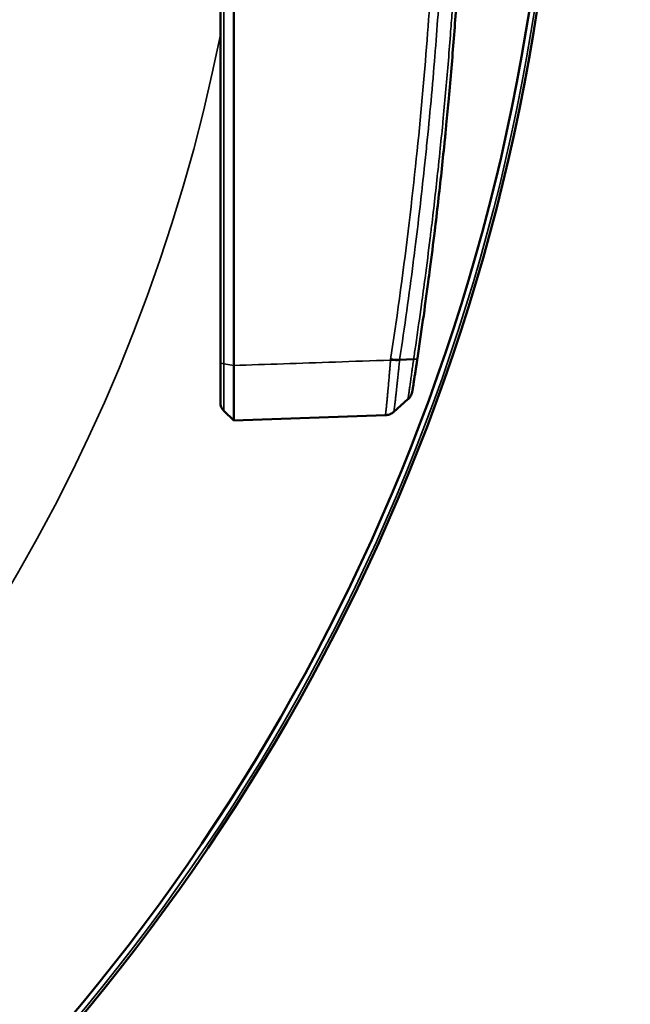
# Model space of a CAD drawing. Header units: millimetres. Extents: x 38 to 2514, y 38 to 1622.
# Tile 185 of 256: x 1143 to 1170, y 1271 to 1315. Entities that reach past the tile are written whole.
import ezdxf

# ---------------------------------------------------------------- set-up
doc = ezdxf.new("R2010")
doc.units = ezdxf.units.MM
doc.header["$LTSCALE"] = 7.692308
for name, color, linetype, lineweight in [('Dimension (ISO)', 7, 'Continuous', 25), ('Visible (ISO)', 7, 'Continuous', 50), ('Visible Narrow (ISO)', 7, 'Continuous', 35)]:
    doc.layers.add(name, color=color, linetype=linetype, lineweight=lineweight)
doc.styles.add('Note Text (ANSI)', font='tahoma.ttf')
doc.dimstyles.new('Default (ISO)', dxfattribs={"dimscale": 7.692308, "dimtxt": 1, "dimasz": 2.5, "dimexe": 3.175, "dimexo": 0, "dimgap": 0.762, "dimtad": 1, "dimrnd": 1e-08, "dimzin": 0, "dimdsep": 46, "dimtxsty": 'Note Text (ANSI)', "dimcen": 0.09, "dimdle": 10, "dimclrd": 1, "dimclre": 1, "dimclrt": 1, "dimazin": 0, "dimtfac": 3.5052, "dimtmove": 0, "dimatfit": 3, "dimfxl": 1, "dimtolj": 1, "dimtzin": 0, "dimlwd": -1, "dimlwe": -1, "dimarcsym": 0})

# ---------------------------------------------------------------- blocks, each defined once
blk = doc.blocks.new('*D12')
at = {"layer": 'Defpoints', "color": 0, "transparency": 16777216}
for p in [(1080.375, 1332.994), (1068.856, 1326.968)]:
    blk.add_point(p, dxfattribs=at)
at = {"layer": 'Dimension (ISO)', "color": 1, "transparency": 16777216}
for p, q in [((1097.416, 1341.906), (1312.118, 1454.205)), ((1068.856, 1326.968), (1080.375, 1332.994)), ((1051.815, 1318.055), (1034.774, 1309.143))]:
    blk.add_line(p, q, dxfattribs=at)
for points in [[(1095.93, 1344.747), (1098.901, 1339.066), (1080.375, 1332.994)], [(1050.33, 1320.896), (1053.301, 1315.215), (1068.856, 1326.968)]]:
    blk.add_solid(points, dxfattribs=at)
at = {"layer": 'Dimension (ISO)', "color": 1, "transparency": 16777216, "insert": (1200.171, 1413.624), "char_height": 7.69231, "attachment_point": 1, "rotation": 27.6114, "style": 'Note Text (ANSI)'}
blk.add_mtext('\\A1;∅13.00 mm [∅0.512 in]', dxfattribs=at)

msp = doc.modelspace()

# ---------------------------------------------------------------- linework, layer by layer
at = {"layer": 'Visible (ISO)'}
for p, q in [((1151.6154, 1300.0974), (1151.6154, 1321.2122)), ((1152.215, 1299.9531), (1152.215, 1320.9571)), ((1151.6154, 1298.2932), (1151.6154, 1300.0974)), ((1159.6029, 1300.2073), (1160.2255, 1300.2301)), ((1159.3454, 1297.8885), (1159.9747, 1298.4449)), ((1151.7681, 1297.9335), (1152.215, 1297.5019)), ((1152.215, 1297.5019), (1158.9683, 1297.7377))]:
    msp.add_line(p, q, dxfattribs=at)
for radius in [92.2022, 91.8592]:
    msp.add_circle((1074.6154, 1329.981), radius, dxfattribs=at)
msp.add_arc((1152.1154, 1298.2932), 0.5, 180, 226, dxfattribs=at)
for points, knots in [([(1160.3969, 1300.2743), (1160.4824, 1300.8437), (1160.5651, 1301.4112), (1160.6452, 1301.9776), (1160.7254, 1302.5449), (1160.803, 1303.111), (1160.8781, 1303.6767), (1160.9038, 1303.8705), (1160.9292, 1304.0642), (1160.9543, 1304.2579), (1161.0276, 1304.8231), (1161.0984, 1305.3881), (1161.1669, 1305.9538), (1161.1732, 1306.0058), (1161.1794, 1306.0577), (1161.1857, 1306.1096), (1161.2381, 1306.546), (1161.2892, 1306.9828), (1161.3387, 1307.4189), (1161.3883, 1307.8557), (1161.4363, 1308.2918), (1161.4828, 1308.7261), (1161.5294, 1309.1629), (1161.5745, 1309.5979), (1161.6178, 1310.0298), (1161.6401, 1310.2525), (1161.662, 1310.4744), (1161.6834, 1310.6954), (1161.7215, 1311.089), (1161.7582, 1311.4796), (1161.7933, 1311.8661), (1161.8348, 1312.3217), (1161.8741, 1312.7717), (1161.9114, 1313.2149), (1161.9493, 1313.6654), (1161.9851, 1314.109), (1162.0188, 1314.5442), (1162.0536, 1314.9942), (1162.0862, 1315.4353), (1162.1167, 1315.8662), (1162.1339, 1316.1089), (1162.1504, 1316.3484), (1162.1662, 1316.5843), (1162.1776, 1316.7536), (1162.1886, 1316.9211), (1162.1993, 1317.0867), (1162.2273, 1317.5198), (1162.253, 1317.9399), (1162.2768, 1318.3477), (1162.2806, 1318.4141), (1162.2845, 1318.4802), (1162.2882, 1318.546)], [0, 0, 0, 0, 0.07272407, 0.07272407, 0.07272407, 0.14557478, 0.14557478, 0.14557478, 0.1705261, 0.1705261, 0.1705261, 0.24331823, 0.24331823, 0.24331823, 0.25, 0.25, 0.25, 0.30612969, 0.30612969, 0.30612969, 0.36234362, 0.36234362, 0.36234362, 0.41888948, 0.41888948, 0.41888948, 0.4480483, 0.4480483, 0.4480483, 0.5, 0.5, 0.5, 0.56121879, 0.56121879, 0.56121879, 0.62344295, 0.62344295, 0.62344295, 0.68777135, 0.68777135, 0.68777135, 0.72400344, 0.72400344, 0.72400344, 0.75, 0.75, 0.75, 0.81798043, 0.81798043, 0.81798043, 0.82905483, 0.82905483, 0.82905483, 0.82905483]), ([(1152.215, 1297.5019), (1152.2159, 1297.5019), (1152.2175, 1297.5331), (1152.2197, 1297.66), (1152.2202, 1297.7588), (1152.2209, 1297.9771), (1152.2211, 1298.0796), (1152.2211, 1298.3101), (1152.221, 1298.4376), (1152.2202, 1298.7784), (1152.2197, 1299.0027), (1152.2175, 1299.4691), (1152.2159, 1299.7078), (1152.215, 1299.9531)], [0.000001, 0.000001, 0.000001, 0.000001, 0.07485014, 0.07485014, 0.15412675, 0.15412675, 0.20817444, 0.20817444, 0.26222314, 0.26222314, 0.34150081, 0.34150081, 0.41634888, 0.41634888, 0.41634888, 0.41634888]), ([(1159.6029, 1300.2073), (1159.5813, 1300.2065), (1159.5579, 1300.2056), (1159.5178, 1300.2047), (1159.5019, 1300.2045), (1159.4664, 1300.2046), (1159.4465, 1300.2051), (1159.4057, 1300.2065), (1159.3848, 1300.2075), (1159.3583, 1300.2092), (1159.353, 1300.2095), (1159.3089, 1300.2124), (1159.2692, 1300.2158), (1159.2196, 1300.2209), (1159.2101, 1300.2219), (1159.2005, 1300.223)], [0, 0, 0, 0, 0.20631838, 0.20631838, 0.33333333, 0.33333333, 0.48171145, 0.48171145, 0.63002587, 0.63002587, 0.66666667, 0.66666667, 0.935646, 0.935646, 1, 1, 1, 1]), ([(1160.1699, 1298.8009), (1160.1699, 1298.8006), (1160.1706, 1298.8051), (1160.1722, 1298.8151), (1160.1738, 1298.8251), (1160.1762, 1298.8405), (1160.1798, 1298.8632), (1160.1833, 1298.8858), (1160.188, 1298.9156), (1160.1939, 1298.9529), (1160.1997, 1298.9902), (1160.2068, 1299.035), (1160.2149, 1299.0869), (1160.223, 1299.1388), (1160.2322, 1299.1978), (1160.2421, 1299.2614), (1160.252, 1299.3249), (1160.2625, 1299.3931), (1160.2732, 1299.4622), (1160.2839, 1299.5314), (1160.2947, 1299.6016), (1160.3052, 1299.6703), (1160.3157, 1299.739), (1160.326, 1299.8061), (1160.336, 1299.8717), (1160.3459, 1299.9372), (1160.3556, 1300.0011), (1160.3657, 1300.0677), (1160.3758, 1300.1343), (1160.3862, 1300.2036), (1160.3969, 1300.2743)], [0, 0, 0, 0, 0.1, 0.1, 0.1, 0.2, 0.2, 0.2, 0.3, 0.3, 0.3, 0.4, 0.4, 0.4, 0.5, 0.5, 0.5, 0.6, 0.6, 0.6, 0.7, 0.7, 0.7, 0.8, 0.8, 0.8, 0.9, 0.9, 0.9, 1, 1, 1, 1]), ([(1160.1699, 1298.8009), (1160.1652, 1298.7711), (1160.1583, 1298.7416), (1160.1444, 1298.6978), (1160.139, 1298.6829), (1160.1216, 1298.6403), (1160.1082, 1298.6133), (1160.0846, 1298.5737), (1160.076, 1298.5604), (1160.0493, 1298.5228), (1160.03, 1298.4995), (1159.9981, 1298.4664), (1159.9866, 1298.4555), (1159.9748, 1298.445)], [0, 0, 0, 0, 0.21851867, 0.21851867, 0.33333333, 0.33333333, 0.55146109, 0.55146109, 0.66666667, 0.66666667, 0.88506681, 0.88506681, 0.9998069, 0.9998069, 0.9998069, 0.9998069]), ([(1158.9683, 1297.7377), (1158.9991, 1297.7388), (1159.0299, 1297.7423), (1159.075, 1297.7509), (1159.0897, 1297.7543), (1159.1333, 1297.7661), (1159.1618, 1297.7762), (1159.2038, 1297.7947), (1159.2181, 1297.8017), (1159.2586, 1297.8235), (1159.2841, 1297.8399), (1159.3208, 1297.8675), (1159.333, 1297.8775), (1159.3448, 1297.8879)], [0, 0, 0, 0, 0.22371653, 0.22371653, 0.33333333, 0.33333333, 0.5516559, 0.5516559, 0.66666667, 0.66666667, 0.88561581, 0.88561581, 1, 1, 1, 1])]:
    msp.add_open_spline(points, degree=3, knots=knots, dxfattribs=at)
at = {"layer": 'Visible Narrow (ISO)'}
for q in [(1151.7681, 1321.0963), (1152.215, 1299.9531)]:
    msp.add_line((1151.7681, 1300.0318), q, dxfattribs=at)
msp.add_circle((1074.6154, 1329.981), 92.0855, dxfattribs=at)
msp.add_arc((1074.6154, 1329.981), 78.5, 191.218697, 348.781303, dxfattribs=at)
for centre, major_axis, ratio, start_param, end_param in [((1152.1154, 1300.0974), (-0.5, 0), 0.1824446, 0.0000002, 0.8028518), ((1159.1766, 1300.3032), (0.5967, -0.0625), 0.1792577, 4.7662588, 5.5217484)]:
    msp.add_ellipse(centre, major_axis=major_axis, ratio=ratio, start_param=start_param, end_param=end_param, dxfattribs=at)
for points, knots in [([(1162.43, 1321.3715), (1162.4028, 1320.7411), (1162.3729, 1320.1157), (1162.3404, 1319.4961), (1162.3073, 1318.8672), (1162.2717, 1318.2444), (1162.2336, 1317.6287), (1162.1984, 1317.0595), (1162.1611, 1316.4964), (1162.1219, 1315.9402), (1162.0987, 1315.6099), (1162.0748, 1315.2821), (1162.0502, 1314.9563), (1162.0175, 1314.5216), (1161.9836, 1314.0904), (1161.9485, 1313.6616), (1161.9132, 1313.2305), (1161.8767, 1312.8019), (1161.8389, 1312.3747), (1161.801, 1311.9456), (1161.7618, 1311.518), (1161.7213, 1311.0906), (1161.7129, 1311.0024), (1161.7045, 1310.9143), (1161.696, 1310.8261), (1161.6556, 1310.4057), (1161.6138, 1309.9854), (1161.5705, 1309.5641), (1161.5489, 1309.3535), (1161.5269, 1309.1427), (1161.5046, 1308.9315), (1161.4601, 1308.511), (1161.4141, 1308.0889), (1161.3664, 1307.6641), (1161.3191, 1307.2432), (1161.2702, 1306.8197), (1161.2195, 1306.3923), (1161.1928, 1306.1679), (1161.1656, 1305.9425), (1161.1379, 1305.7158), (1161.0651, 1305.1197), (1160.9885, 1304.5153), (1160.908, 1303.9036), (1160.8573, 1303.5175), (1160.8049, 1303.1286), (1160.7511, 1302.7369), (1160.6679, 1302.1317), (1160.581, 1301.5202), (1160.4903, 1300.9032), (1160.4596, 1300.6942), (1160.4284, 1300.4845), (1160.3969, 1300.2743)], [0.00000004, 0.00000004, 0.00000004, 0.00000004, 0.08465358, 0.08465358, 0.08465358, 0.17057263, 0.17057263, 0.17057263, 0.25, 0.25, 0.25, 0.29715534, 0.29715534, 0.29715534, 0.36007137, 0.36007137, 0.36007137, 0.42333727, 0.42333727, 0.42333727, 0.48688902, 0.48688902, 0.48688902, 0.5, 0.5, 0.5, 0.56253466, 0.56253466, 0.56253466, 0.59378438, 0.59378438, 0.59378438, 0.65599425, 0.65599425, 0.65599425, 0.71763298, 0.71763298, 0.71763298, 0.75, 0.75, 0.75, 0.83513049, 0.83513049, 0.83513049, 0.8888586, 0.8888586, 0.8888586, 0.97187698, 0.97187698, 0.97187698, 1, 1, 1, 1]), ([(1159.2005, 1300.223), (1159.5206, 1302.3358), (1159.7926, 1304.3629), (1160.0256, 1306.314), (1160.2586, 1308.2651), (1160.4527, 1310.1401), (1160.6125, 1311.9064), (1160.7723, 1313.6726), (1160.8978, 1315.3302), (1160.9966, 1316.8508), (1161.0955, 1318.3714), (1161.1677, 1319.7553), (1161.2225, 1321.0149)], [0, 0, 0, 0, 0.25, 0.25, 0.25, 0.5, 0.5, 0.5, 0.75, 0.75, 0.75, 1, 1, 1, 1]), ([(1159.6029, 1300.2073), (1159.7144, 1300.9449), (1159.8202, 1301.6724), (1160.0223, 1303.1189), (1160.1186, 1303.8375), (1160.2349, 1304.7429), (1160.2597, 1304.9383), (1160.3605, 1305.7419), (1160.4332, 1306.344), (1160.5727, 1307.5453), (1160.6394, 1308.1443), (1160.7391, 1309.077), (1160.7746, 1309.4169), (1160.8781, 1310.4355), (1160.9424, 1311.1041), (1161.0645, 1312.4404), (1161.1217, 1313.1068), (1161.1808, 1313.8362), (1161.1872, 1313.916), (1161.2434, 1314.6194), (1161.2889, 1315.2271), (1161.3752, 1316.4503), (1161.4153, 1317.0631), (1161.4541, 1317.6981), (1161.4568, 1317.7419), (1161.489, 1318.2746), (1161.5159, 1318.7485), (1161.5651, 1319.6738), (1161.5874, 1320.1247), (1161.6155, 1320.7311), (1161.623, 1320.8992), (1161.6303, 1321.065)], [0, 0, 0, 0, 0.08715052, 0.08715052, 0.17555604, 0.17555604, 0.2, 0.2, 0.27645612, 0.27645612, 0.35457877, 0.35457877, 0.4, 0.4, 0.49207236, 0.49207236, 0.5881525, 0.5881525, 0.6, 0.6, 0.69292484, 0.69292484, 0.7925989, 0.7925989, 0.8, 0.8, 0.882926, 0.882926, 0.96711635, 0.96711635, 1, 1, 1, 1]), ([(1162.2589, 1321.2465), (1162.2314, 1320.6132), (1162.201, 1319.985), (1162.168, 1319.3627), (1162.1345, 1318.7314), (1162.0984, 1318.1063), (1162.0598, 1317.4884), (1162.0251, 1316.9315), (1161.9884, 1316.3804), (1161.9499, 1315.836), (1161.9267, 1315.5067), (1161.9027, 1315.1799), (1161.8781, 1314.855), (1161.8453, 1314.4212), (1161.8113, 1313.9908), (1161.7761, 1313.5629), (1161.7407, 1313.1327), (1161.7041, 1312.705), (1161.6662, 1312.2786), (1161.6281, 1311.8503), (1161.5888, 1311.4235), (1161.5482, 1310.997), (1161.5401, 1310.9116), (1161.5319, 1310.8263), (1161.5236, 1310.7409), (1161.4831, 1310.3213), (1161.4412, 1309.9017), (1161.3979, 1309.4811), (1161.3764, 1309.2719), (1161.3545, 1309.0623), (1161.3322, 1308.8524), (1161.2876, 1308.4327), (1161.2415, 1308.0114), (1161.1938, 1307.5874), (1161.1464, 1307.1672), (1161.0974, 1306.7444), (1161.0465, 1306.3178), (1161.0201, 1306.0962), (1160.9932, 1305.8735), (1160.9657, 1305.6497), (1160.8931, 1305.0586), (1160.8169, 1304.4594), (1160.737, 1303.8529), (1160.6858, 1303.4649), (1160.6331, 1303.074), (1160.5789, 1302.6805), (1160.4961, 1302.0799), (1160.4096, 1301.473), (1160.3195, 1300.8608), (1160.2886, 1300.6511), (1160.2573, 1300.4409), (1160.2255, 1300.2301)], [0.00000123, 0.00000123, 0.00000123, 0.00000123, 0.08536493, 0.08536493, 0.08536493, 0.17195532, 0.17195532, 0.17195532, 0.25, 0.25, 0.25, 0.29719251, 0.29719251, 0.29719251, 0.36021978, 0.36021978, 0.36021978, 0.42359433, 0.42359433, 0.42359433, 0.48725796, 0.48725796, 0.48725796, 0.5, 0.5, 0.5, 0.56264979, 0.56264979, 0.56264979, 0.59382524, 0.59382524, 0.59382524, 0.65615063, 0.65615063, 0.65615063, 0.71791419, 0.71791419, 0.71791419, 0.75, 0.75, 0.75, 0.83474361, 0.83474361, 0.83474361, 0.88895364, 0.88895364, 0.88895364, 0.97167633, 0.97167633, 0.97167633, 1, 1, 1, 1]), ([(1151.7681, 1297.9335), (1151.7681, 1297.9334), (1151.7682, 1297.9347), (1151.7684, 1297.9392), (1151.7684, 1297.9413), (1151.7686, 1297.9474), (1151.7686, 1297.9518), (1151.7688, 1297.9626), (1151.7688, 1297.9688), (1151.7689, 1297.9776), (1151.7689, 1297.9789), (1151.769, 1297.9866), (1151.769, 1297.9938), (1151.7691, 1298.0125), (1151.7692, 1298.0247), (1151.7693, 1298.0423), (1151.7693, 1298.0463), (1151.7694, 1298.0683), (1151.7695, 1298.0887), (1151.7696, 1298.1269), (1151.7696, 1298.1432), (1151.7697, 1298.1741), (1151.7697, 1298.1883), (1151.7698, 1298.2297), (1151.7698, 1298.2585), (1151.7698, 1298.2986), (1151.7699, 1298.3076), (1151.7699, 1298.3503), (1151.7699, 1298.3863), (1151.7699, 1298.4551), (1151.7699, 1298.487), (1151.7699, 1298.5225), (1151.7699, 1298.5246), (1151.7699, 1298.5592), (1151.7699, 1298.5931), (1151.7699, 1298.6631), (1151.7699, 1298.6994), (1151.7699, 1298.7469), (1151.7699, 1298.7573), (1151.7698, 1298.805), (1151.7698, 1298.8432), (1151.7697, 1298.9063), (1151.7697, 1298.9308), (1151.7697, 1298.985), (1151.7697, 1299.0148), (1151.7696, 1299.0803), (1151.7696, 1299.116), (1151.7695, 1299.1884), (1151.7694, 1299.2252), (1151.7693, 1299.2868), (1151.7693, 1299.3113), (1151.7692, 1299.3699), (1151.7692, 1299.4042), (1151.7691, 1299.4736), (1151.7691, 1299.5087), (1151.7689, 1299.5809), (1151.7689, 1299.6179), (1151.7686, 1299.7072), (1151.7685, 1299.7604), (1151.7683, 1299.87), (1151.7682, 1299.9263), (1151.7681, 1300), (1151.7681, 1300.0158), (1151.7681, 1300.0318)], [0.00000948, 0.00000948, 0.00000948, 0.00000948, 0.05825614, 0.05825614, 0.09090909, 0.09090909, 0.13349528, 0.13349528, 0.17483749, 0.17483749, 0.18181818, 0.18181818, 0.21544747, 0.21544747, 0.26027921, 0.26027921, 0.27272727, 0.27272727, 0.32761097, 0.32761097, 0.36363636, 0.36363636, 0.39128564, 0.39128564, 0.44060092, 0.44060092, 0.45454545, 0.45454545, 0.50534632, 0.50534632, 0.54545455, 0.54545455, 0.54803089, 0.54803089, 0.58680546, 0.58680546, 0.62560828, 0.62560828, 0.63636364, 0.63636364, 0.67466641, 0.67466641, 0.69861284, 0.69861284, 0.72727273, 0.72727273, 0.76128482, 0.76128482, 0.79567945, 0.79567945, 0.81818182, 0.81818182, 0.84880526, 0.84880526, 0.87894809, 0.87894809, 0.90909091, 0.90909091, 0.94940492, 0.94940492, 0.98919134, 0.98919134, 0.99999643, 0.99999643, 0.99999643, 0.99999643]), ([(1152.215, 1299.9531), (1152.9365, 1299.9779), (1153.676, 1300.0033), (1154.4294, 1300.0292), (1155.1827, 1300.0551), (1155.95, 1300.0814), (1156.7433, 1300.1087), (1157.5367, 1300.1359), (1158.3561, 1300.1641), (1159.1975, 1300.193)], [0, 0, 0, 0, 0.3333333, 0.3333333, 0.3333333, 0.6666667, 0.6666667, 0.6666667, 1, 1, 1, 1]), ([(1158.9683, 1297.7377), (1158.9688, 1297.7378), (1158.9693, 1297.7384), (1158.9704, 1297.7409), (1158.9709, 1297.7427), (1158.9716, 1297.7456), (1158.9718, 1297.7461), (1158.9726, 1297.7495), (1158.9733, 1297.7533), (1158.9743, 1297.7587), (1158.9744, 1297.7592), (1158.9753, 1297.7645), (1158.9762, 1297.7702), (1158.9774, 1297.7785), (1158.9776, 1297.7799), (1158.9788, 1297.7883), (1158.9799, 1297.7962), (1158.9815, 1297.8083), (1158.9819, 1297.8112), (1158.9835, 1297.8237), (1158.9848, 1297.8342), (1158.9868, 1297.8512), (1158.9875, 1297.8563), (1158.9896, 1297.8739), (1158.9911, 1297.8875), (1158.9938, 1297.9107), (1158.9947, 1297.919), (1158.9976, 1297.9443), (1158.9996, 1297.9624), (1159.003, 1297.9938), (1159.0043, 1298.0058), (1159.0076, 1298.0372), (1159.0097, 1298.0575), (1159.0139, 1298.0984), (1159.016, 1298.1185), (1159.0206, 1298.1644), (1159.0232, 1298.1904), (1159.0285, 1298.2446), (1159.0312, 1298.2723), (1159.0369, 1298.3312), (1159.0399, 1298.3624), (1159.0461, 1298.4276), (1159.0493, 1298.4616), (1159.0531, 1298.5024), (1159.0536, 1298.5075), (1159.0566, 1298.5407), (1159.0593, 1298.5699), (1159.0648, 1298.6298), (1159.0676, 1298.6605), (1159.0727, 1298.7167), (1159.075, 1298.742), (1159.0814, 1298.8126), (1159.0854, 1298.8583), (1159.0936, 1298.9508), (1159.0977, 1298.9975), (1159.1059, 1299.0911), (1159.1099, 1299.1381), (1159.118, 1299.2316), (1159.1219, 1299.2782), (1159.1291, 1299.362), (1159.1322, 1299.3994), (1159.1386, 1299.4748), (1159.1418, 1299.5128), (1159.1463, 1299.5661), (1159.1476, 1299.5813), (1159.1517, 1299.6295), (1159.1544, 1299.6624), (1159.16, 1299.7287), (1159.1627, 1299.7621), (1159.1677, 1299.8228), (1159.17, 1299.8497), (1159.1763, 1299.9265), (1159.1804, 1299.9777), (1159.1887, 1300.0802), (1159.1927, 1300.1314), (1159.1971, 1300.1868), (1159.1973, 1300.1899), (1159.1975, 1300.193)], [0, 0, 0, 0, 0.05882353, 0.05882353, 0.1083999, 0.1083999, 0.11764706, 0.11764706, 0.17051816, 0.17051816, 0.17647059, 0.17647059, 0.22509839, 0.22509839, 0.23529412, 0.23529412, 0.28037129, 0.28037129, 0.29411765, 0.29411765, 0.3360367, 0.3360367, 0.35294118, 0.35294118, 0.39164766, 0.39164766, 0.41176471, 0.41176471, 0.44932797, 0.44932797, 0.47058824, 0.47058824, 0.50223175, 0.50223175, 0.52941176, 0.52941176, 0.55998247, 0.55998247, 0.58823529, 0.58823529, 0.61605434, 0.61605434, 0.64322374, 0.64322374, 0.64705882, 0.64705882, 0.66816265, 0.66816265, 0.68917545, 0.68917545, 0.70588235, 0.70588235, 0.73529412, 0.73529412, 0.76470588, 0.76470588, 0.79411765, 0.79411765, 0.82352941, 0.82352941, 0.84768232, 0.84768232, 0.87241511, 0.87241511, 0.88235294, 0.88235294, 0.90367255, 0.90367255, 0.92478947, 0.92478947, 0.94117647, 0.94117647, 0.97058824, 0.97058824, 0.99835553, 0.99835553, 1, 1, 1, 1]), ([(1159.3448, 1297.8879), (1159.345, 1297.8879), (1159.3452, 1297.8881), (1159.3455, 1297.8886), (1159.3456, 1297.8889), (1159.3458, 1297.8892), (1159.3459, 1297.8895), (1159.3463, 1297.8905), (1159.3467, 1297.8919), (1159.3471, 1297.8938), (1159.3472, 1297.8942), (1159.3473, 1297.8946), (1159.3474, 1297.895), (1159.3475, 1297.8954), (1159.3476, 1297.8958), (1159.3476, 1297.8961), (1159.3482, 1297.8986), (1159.3488, 1297.9017), (1159.3495, 1297.9057), (1159.3496, 1297.9066), (1159.3498, 1297.9075), (1159.3499, 1297.9084), (1159.3506, 1297.9125), (1159.3514, 1297.9173), (1159.3522, 1297.923), (1159.3525, 1297.9248), (1159.3528, 1297.9267), (1159.3531, 1297.9286), (1159.3539, 1297.9345), (1159.3549, 1297.9413), (1159.356, 1297.949), (1159.3564, 1297.9522), (1159.3569, 1297.9556), (1159.3574, 1297.9591), (1159.3585, 1297.9671), (1159.3597, 1297.9761), (1159.361, 1297.9862), (1159.3617, 1297.9915), (1159.3625, 1297.9971), (1159.3632, 1298.0031), (1159.3646, 1298.0135), (1159.3661, 1298.025), (1159.3677, 1298.0376), (1159.3688, 1298.0461), (1159.3699, 1298.0551), (1159.3711, 1298.0647), (1159.3728, 1298.0778), (1159.3746, 1298.092), (1159.3765, 1298.1075), (1159.3781, 1298.1204), (1159.3798, 1298.1342), (1159.3816, 1298.149), (1159.3836, 1298.165), (1159.3856, 1298.1821), (1159.3878, 1298.2006), (1159.3901, 1298.2197), (1159.3926, 1298.2402), (1159.3952, 1298.2624), (1159.3974, 1298.2814), (1159.3998, 1298.3016), (1159.4023, 1298.3231), (1159.4055, 1298.3509), (1159.409, 1298.3808), (1159.4127, 1298.4132), (1159.4152, 1298.4353), (1159.4179, 1298.4585), (1159.4206, 1298.4829), (1159.4237, 1298.5102), (1159.427, 1298.539), (1159.4304, 1298.5692), (1159.4319, 1298.5824), (1159.4334, 1298.5959), (1159.4349, 1298.6096), (1159.4376, 1298.6336), (1159.4403, 1298.6582), (1159.4431, 1298.6836), (1159.4464, 1298.7129), (1159.4497, 1298.7431), (1159.4531, 1298.774), (1159.4558, 1298.7982), (1159.4585, 1298.8228), (1159.4612, 1298.8478), (1159.4637, 1298.8706), (1159.4662, 1298.8936), (1159.4687, 1298.9168), (1159.4736, 1298.9619), (1159.4785, 1299.0075), (1159.4835, 1299.0534), (1159.4854, 1299.0711), (1159.4873, 1299.0889), (1159.4892, 1299.1067), (1159.4912, 1299.1257), (1159.4932, 1299.1448), (1159.4953, 1299.1639), (1159.5011, 1299.2184), (1159.5068, 1299.2728), (1159.5125, 1299.3267), (1159.514, 1299.3407), (1159.5154, 1299.3547), (1159.5169, 1299.3686), (1159.5184, 1299.3827), (1159.5199, 1299.3967), (1159.5213, 1299.4107), (1159.5251, 1299.4465), (1159.5288, 1299.482), (1159.5325, 1299.5174), (1159.5362, 1299.5528), (1159.5399, 1299.5881), (1159.5436, 1299.6235), (1159.5446, 1299.6329), (1159.5456, 1299.6423), (1159.5466, 1299.6518), (1159.5531, 1299.7148), (1159.5597, 1299.7786), (1159.5666, 1299.8455), (1159.568, 1299.8591), (1159.5694, 1299.8728), (1159.5709, 1299.8866), (1159.5714, 1299.8917), (1159.5719, 1299.8968), (1159.5724, 1299.902), (1159.5815, 1299.9901), (1159.591, 1300.0848), (1159.6008, 1300.1841)], [0.00000001, 0.00000001, 0.00000001, 0.00000001, 0.03784537, 0.03784537, 0.03784537, 0.05555556, 0.05555556, 0.05555556, 0.10228898, 0.10228898, 0.10228898, 0.11111111, 0.11111111, 0.11111111, 0.11859777, 0.11859777, 0.11859777, 0.16666667, 0.16666667, 0.16666667, 0.1773503, 0.1773503, 0.1773503, 0.22222222, 0.22222222, 0.22222222, 0.23611895, 0.23611895, 0.23611895, 0.27777778, 0.27777778, 0.27777778, 0.29487816, 0.29487816, 0.29487816, 0.33333333, 0.33333333, 0.33333333, 0.3536382, 0.3536382, 0.3536382, 0.38888889, 0.38888889, 0.38888889, 0.41238872, 0.41238872, 0.41238872, 0.44444444, 0.44444444, 0.44444444, 0.47116729, 0.47116729, 0.47116729, 0.5, 0.5, 0.5, 0.52989503, 0.52989503, 0.52989503, 0.55555556, 0.55555556, 0.55555556, 0.58859113, 0.58859113, 0.58859113, 0.61111111, 0.61111111, 0.61111111, 0.63636584, 0.63636584, 0.63636584, 0.64741988, 0.64741988, 0.64741988, 0.66666667, 0.66666667, 0.66666667, 0.68890833, 0.68890833, 0.68890833, 0.70631048, 0.70631048, 0.70631048, 0.72222222, 0.72222222, 0.72222222, 0.75308365, 0.75308365, 0.75308365, 0.7650007, 0.7650007, 0.7650007, 0.77777778, 0.77777778, 0.77777778, 0.81426998, 0.81426998, 0.81426998, 0.82374247, 0.82374247, 0.82374247, 0.83333333, 0.83333333, 0.83333333, 0.85786149, 0.85786149, 0.85786149, 0.88238964, 0.88238964, 0.88238964, 0.88888889, 0.88888889, 0.88888889, 0.93240285, 0.93240285, 0.93240285, 0.94120561, 0.94120561, 0.94120561, 0.94444444, 0.94444444, 0.94444444, 1, 1, 1, 1]), ([(1159.6008, 1300.1841), (1159.6012, 1300.188), (1159.6016, 1300.1918), (1159.6023, 1300.1996), (1159.6025, 1300.2034), (1159.6029, 1300.2073)], [0.00002589, 0.00002589, 0.00002589, 0.00002589, 0.5, 0.5, 1, 1, 1, 1]), ([(1160.2255, 1300.2301), (1160.2123, 1300.131), (1160.1991, 1300.0325), (1160.1858, 1299.9346), (1160.1802, 1299.8928), (1160.1745, 1299.8512), (1160.1689, 1299.8099), (1160.166, 1299.7885), (1160.1631, 1299.7672), (1160.1602, 1299.7461), (1160.1556, 1299.7124), (1160.151, 1299.679), (1160.1465, 1299.6461), (1160.1401, 1299.5996), (1160.1338, 1299.554), (1160.1277, 1299.5098), (1160.1216, 1299.4655), (1160.1157, 1299.4226), (1160.1099, 1299.3812), (1160.1066, 1299.3572), (1160.1033, 1299.3337), (1160.1001, 1299.3107), (1160.0937, 1299.2651), (1160.0876, 1299.2216), (1160.0818, 1299.1802), (1160.0805, 1299.1706), (1160.0791, 1299.1611), (1160.0778, 1299.1517), (1160.0717, 1299.1084), (1160.066, 1299.0677), (1160.0606, 1299.0295), (1160.0572, 1299.0059), (1160.054, 1298.9833), (1160.0509, 1298.9616), (1160.0502, 1298.9566), (1160.0495, 1298.9516), (1160.0488, 1298.9467), (1160.044, 1298.9126), (1160.0394, 1298.8808), (1160.0352, 1298.8512), (1160.0331, 1298.8367), (1160.0311, 1298.8227), (1160.0291, 1298.8092), (1160.0248, 1298.7793), (1160.0209, 1298.7518), (1160.0172, 1298.7266), (1160.0154, 1298.7138), (1160.0136, 1298.7017), (1160.0119, 1298.6901), (1160.0111, 1298.6842), (1160.0102, 1298.6784), (1160.0094, 1298.6728), (1160.0058, 1298.648), (1160.0025, 1298.6259), (1159.9996, 1298.6062), (1159.9993, 1298.6041), (1159.999, 1298.602), (1159.9987, 1298.6), (1159.9967, 1298.5865), (1159.9949, 1298.5742), (1159.9932, 1298.5628), (1159.9917, 1298.5526), (1159.9903, 1298.5432), (1159.989, 1298.5344), (1159.9877, 1298.5259), (1159.9865, 1298.5181), (1159.9854, 1298.5109), (1159.985, 1298.5081), (1159.9846, 1298.5053), (1159.9842, 1298.5027), (1159.9834, 1298.4974), (1159.9826, 1298.4924), (1159.9819, 1298.4878), (1159.981, 1298.4817), (1159.9801, 1298.4762), (1159.9793, 1298.4713), (1159.9786, 1298.4665), (1159.9779, 1298.4623), (1159.9773, 1298.4587), (1159.9772, 1298.458), (1159.9771, 1298.4574), (1159.977, 1298.4568), (1159.9762, 1298.4518), (1159.9755, 1298.4481), (1159.9751, 1298.4463), (1159.9749, 1298.4454), (1159.9748, 1298.4449), (1159.9747, 1298.4449)], [0.00000001, 0.00000001, 0.00000001, 0.00000001, 0.08333333, 0.08333333, 0.08333333, 0.11885787, 0.11885787, 0.11885787, 0.1372709, 0.1372709, 0.1372709, 0.16666667, 0.16666667, 0.16666667, 0.20833333, 0.20833333, 0.20833333, 0.25, 0.25, 0.25, 0.27413882, 0.27413882, 0.27413882, 0.32214111, 0.32214111, 0.32214111, 0.33333333, 0.33333333, 0.33333333, 0.38486022, 0.38486022, 0.38486022, 0.41666667, 0.41666667, 0.41666667, 0.42398846, 0.42398846, 0.42398846, 0.47498224, 0.47498224, 0.47498224, 0.5, 0.5, 0.5, 0.55540243, 0.55540243, 0.55540243, 0.58333333, 0.58333333, 0.58333333, 0.59752167, 0.59752167, 0.59752167, 0.66000752, 0.66000752, 0.66000752, 0.66666667, 0.66666667, 0.66666667, 0.71045095, 0.71045095, 0.71045095, 0.75, 0.75, 0.75, 0.78848587, 0.78848587, 0.78848587, 0.80336413, 0.80336413, 0.80336413, 0.83333333, 0.83333333, 0.83333333, 0.87227487, 0.87227487, 0.87227487, 0.90995594, 0.90995594, 0.90995594, 0.91666667, 0.91666667, 0.91666667, 0.97220164, 0.97220164, 0.97220164, 1, 1, 1, 1]), ([(1160.3969, 1300.2743), (1160.3952, 1300.2631), (1160.3935, 1300.252), (1160.3918, 1300.2408), (1160.3865, 1300.2051), (1160.3811, 1300.1695), (1160.3757, 1300.1339), (1160.3707, 1300.1008), (1160.3657, 1300.0676), (1160.3607, 1300.0344), (1160.358, 1300.0169), (1160.3554, 1299.9993), (1160.3527, 1299.9817), (1160.3477, 1299.9489), (1160.3427, 1299.9162), (1160.3378, 1299.8838), (1160.3333, 1299.8544), (1160.3289, 1299.8254), (1160.3246, 1299.7968), (1160.3211, 1299.7739), (1160.3176, 1299.7512), (1160.3142, 1299.729), (1160.3083, 1299.6902), (1160.3025, 1299.6525), (1160.2969, 1299.6161), (1160.2949, 1299.6031), (1160.2929, 1299.5903), (1160.291, 1299.5776), (1160.287, 1299.5518), (1160.2831, 1299.5266), (1160.2794, 1299.5023), (1160.2735, 1299.4642), (1160.2679, 1299.4279), (1160.2626, 1299.3935), (1160.2581, 1299.3648), (1160.2539, 1299.3375), (1160.2499, 1299.3115), (1160.2454, 1299.2825), (1160.2411, 1299.2552), (1160.2371, 1299.2294), (1160.2332, 1299.2042), (1160.2295, 1299.1805), (1160.226, 1299.1582), (1160.223, 1299.1387), (1160.2201, 1299.1202), (1160.2173, 1299.1027), (1160.2138, 1299.0799), (1160.2105, 1299.0588), (1160.2074, 1299.0392), (1160.2055, 1299.0267), (1160.2036, 1299.0149), (1160.2018, 1299.0037), (1160.1987, 1298.9838), (1160.1959, 1298.9659), (1160.1934, 1298.9497), (1160.1922, 1298.9424), (1160.1911, 1298.9354), (1160.1901, 1298.9288), (1160.1882, 1298.9171), (1160.1866, 1298.9064), (1160.185, 1298.8966), (1160.1844, 1298.8928), (1160.1838, 1298.8891), (1160.1833, 1298.8855), (1160.1827, 1298.8817), (1160.1821, 1298.8779), (1160.1815, 1298.8744), (1160.1804, 1298.867), (1160.1793, 1298.8602), (1160.1783, 1298.8539), (1160.1776, 1298.8493), (1160.1769, 1298.845), (1160.1763, 1298.8409), (1160.176, 1298.8391), (1160.1757, 1298.8374), (1160.1754, 1298.8357), (1160.1746, 1298.8306), (1160.1739, 1298.826), (1160.1732, 1298.8219), (1160.1726, 1298.818), (1160.1721, 1298.8146), (1160.1717, 1298.8117), (1160.1716, 1298.8112), (1160.1715, 1298.8107), (1160.1714, 1298.8103), (1160.1709, 1298.8068), (1160.1705, 1298.8041), (1160.1702, 1298.8025), (1160.17, 1298.8013), (1160.1699, 1298.8007), (1160.1699, 1298.8009)], [0, 0, 0, 0, 0.0115942, 0.0115942, 0.0115942, 0.0487733, 0.0487733, 0.0487733, 0.0833333, 0.0833333, 0.0833333, 0.1016207, 0.1016207, 0.1016207, 0.1357615, 0.1357615, 0.1357615, 0.1666667, 0.1666667, 0.1666667, 0.191472, 0.191472, 0.191472, 0.2346172, 0.2346172, 0.2346172, 0.25, 0.25, 0.25, 0.2813867, 0.2813867, 0.2813867, 0.3303993, 0.3303993, 0.3303993, 0.3712354, 0.3712354, 0.3712354, 0.4166667, 0.4166667, 0.4166667, 0.4610651, 0.4610651, 0.4610651, 0.5, 0.5, 0.5, 0.5508331, 0.5508331, 0.5508331, 0.5833333, 0.5833333, 0.5833333, 0.6407701, 0.6407701, 0.6407701, 0.6666667, 0.6666667, 0.6666667, 0.7124751, 0.7124751, 0.7124751, 0.7304877, 0.7304877, 0.7304877, 0.75, 0.75, 0.75, 0.7903256, 0.7903256, 0.7903256, 0.8201897, 0.8201897, 0.8201897, 0.8333333, 0.8333333, 0.8333333, 0.8731446, 0.8731446, 0.8731446, 0.910129, 0.910129, 0.910129, 0.9166667, 0.9166667, 0.9166667, 0.9640847, 0.9640847, 0.9640847, 1, 1, 1, 1]), ([(1160.2255, 1300.2301), (1160.246, 1300.2311), (1160.2649, 1300.2322), (1160.2944, 1300.2347), (1160.3057, 1300.2359), (1160.3316, 1300.2397), (1160.345, 1300.2427), (1160.3632, 1300.2483), (1160.3693, 1300.2507), (1160.3826, 1300.2569), (1160.3885, 1300.2608), (1160.3948, 1300.268), (1160.3964, 1300.2711), (1160.3969, 1300.2743)], [0, 0, 0, 0, 0.19427409, 0.19427409, 0.33333333, 0.33333333, 0.53781731, 0.53781731, 0.66666667, 0.66666667, 0.86354233, 0.86354233, 1, 1, 1, 1])]:
    msp.add_open_spline(points, degree=3, knots=knots, dxfattribs=at)
msp.add_open_spline([(1159.1975, 1300.193), (1159.1981, 1300.198), (1159.1991, 1300.2079), (1159.2, 1300.2179), (1159.2005, 1300.223)], degree=3, dxfattribs=at)

# ---------------------------------------------------------------- dimensions: what is measured, and where the dimension line sits
at = {"layer": 'Dimension (ISO)', "color": 1, "true_color": 0xff0000}
dim = msp.add_diameter_dim_2p(p1=(1068.8557, 1326.9684), p2=(1080.3751, 1332.9935), text='<> mm [∅0.512 in]', dimstyle='Default (ISO)', override={"dimgap": 0.762, "dimdec": 2, "dimlfac": 1, "dimpost": '', "dimtol": 0, "dimlim": 0, "dimtp": 0, "dimtm": 0, "dimtdec": 2, "dimatfit": 2}, dxfattribs=at)
dim.commit()
dim.dimension.update_dxf_attribs({"geometry": '*D12', "text_midpoint": (1257.238, 1425.5001), "dimtype": 163})

doc.saveas('drawing.dxf')
